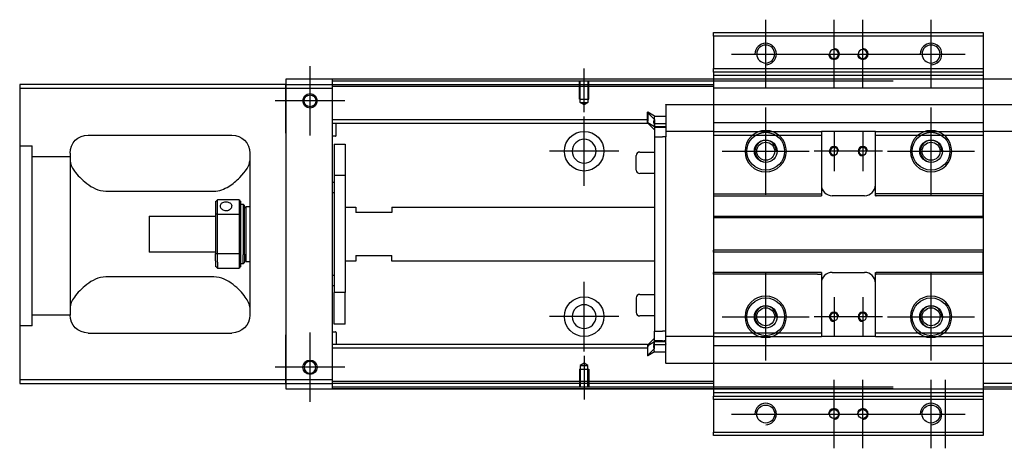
# Model space of a CAD drawing. Header units: millimetres. Extents: x -2774 to 3135, y -1571 to 860.
# Tile 26 of 39: x -835 to -562, y -1077 to -958. Entities that reach past the tile are written whole.
import ezdxf
from ezdxf.lldxf.tags import DXFTag

# ---------------------------------------------------------------- set-up
doc = ezdxf.new("R2010")
doc.units = ezdxf.units.MM
doc.layers.get('0').update_dxf_attribs({"linetype": 'CONTINUOUS'})
tags = doc.linetypes.add('DASHED', pattern=[25.72, 12.86, -12.86]).pattern_tags.tags
tags[6:7] = [DXFTag(74, 4), DXFTag(75, 0), DXFTag(340, '0'), DXFTag(46, 0.0), DXFTag(50, 0.0), DXFTag(44, 0.0), DXFTag(45, 0.0)]
tags[4:5] = [DXFTag(74, 4), DXFTag(75, 0), DXFTag(340, '0'), DXFTag(46, 0.0), DXFTag(50, 0.0), DXFTag(44, 0.0), DXFTag(45, 0.0)]

msp = doc.modelspace()

# ---------------------------------------------------------------- linework, layer by layer
at = {"color": 0, "ltscale": 0.2}
for p, q in [((-627.94, -976.85), (-627.94, -957.8)), ((-608.94, -976.85), (-608.94, -957.8)), ((-600.94, -976.85), (-600.94, -957.8)), ((-581.94, -976.85), (-581.94, -957.8)), ((-637.47, -967.33), (-618.42, -967.33)), ((-618.47, -967.33), (-599.42, -967.33)), ((-610.47, -967.33), (-591.42, -967.33)), ((-591.47, -967.33), (-572.42, -967.33)), ((-754.69, -989.98), (-754.69, -970.68)), ((-754.69, -989.85), (-754.69, -970.8)), ((-678.44, -983.47), (-678.44, -971.33)), ((-745.04, -980.33), (-764.34, -980.33)), ((-745.17, -980.33), (-764.22, -980.33)), ((-627.94, -1006.43), (-627.94, -982.23)), ((-581.94, -1006.43), (-581.94, -982.23)), ((-678.44, -1003.98), (-678.44, -984.68)), ((-608.94, -988.83), (-608.94, -999.83)), ((-600.94, -988.83), (-600.94, -999.83)), ((-668.79, -994.33), (-688.09, -994.33)), ((-640.04, -994.33), (-615.84, -994.33)), ((-603.44, -994.33), (-614.44, -994.33)), ((-595.44, -994.33), (-606.44, -994.33)), ((-594.04, -994.33), (-569.84, -994.33)), ((-627.94, -1052.43), (-627.94, -1028.23)), ((-581.94, -1052.43), (-581.94, -1028.23)), ((-678.44, -1049.93), (-678.44, -1030.63)), ((-608.94, -1034.83), (-608.94, -1045.83)), ((-600.94, -1034.83), (-600.94, -1045.83)), ((-668.79, -1040.28), (-688.09, -1040.28)), ((-640.04, -1040.33), (-615.84, -1040.33)), ((-603.44, -1040.33), (-614.44, -1040.33)), ((-595.44, -1040.33), (-606.44, -1040.33)), ((-594.04, -1040.33), (-569.84, -1040.33)), ((-754.69, -1063.98), (-754.69, -1044.68)), ((-754.69, -1063.85), (-754.69, -1044.8)), ((-678.44, -1051.18), (-678.44, -1063.33)), ((-745.04, -1054.33), (-764.34, -1054.33)), ((-745.17, -1054.33), (-764.22, -1054.33)), ((-608.94, -1076.85), (-608.94, -1057.8)), ((-600.94, -1076.85), (-600.94, -1057.8)), ((-581.94, -1076.85), (-581.94, -1057.8)), ((-577.94, -1076.85), (-577.94, -1057.8)), ((-637.47, -1067.33), (-618.42, -1067.33)), ((-618.47, -1067.33), (-599.42, -1067.33)), ((-610.47, -1067.33), (-591.42, -1067.33)), ((-591.47, -1067.33), (-572.42, -1067.33))]:
    msp.add_line(p, q, dxfattribs=at)
at = {"color": 0, "linetype": 'Continuous'}
for p, q in [((-642.44, -962.33), (-642.44, -961.33)), ((-642.44, -961.33), (-567.44, -961.33)), ((-642.44, -962.33), (-642.44, -971.33)), ((-567.44, -962.33), (-642.44, -962.33)), ((-567.44, -961.33), (-567.44, -962.33)), ((-567.44, -962.33), (-567.44, -971.33)), ((-642.44, -971.33), (-567.44, -971.33)), ((-642.44, -972.33), (-642.44, -971.33)), ((-567.44, -971.33), (-567.44, -972.33)), ((4.56, -974.33), (-761.44, -974.33)), ((-761.44, -974.33), (-761.44, -975.83)), ((-748.44, -974.83), (-748.44, -974.33)), ((-592.44, -974.83), (-748.44, -974.83)), ((-748.44, -975.83), (-748.44, -974.83)), ((-642.44, -972.33), (-642.44, -974.33)), ((-567.44, -972.33), (-642.44, -972.33)), ((-642.44, -974.33), (-642.44, -976.83)), ((-567.44, -972.33), (-567.44, -974.33)), ((-567.44, -974.33), (-567.44, -976.83)), ((-761.44, -975.83), (-835.44, -975.83)), ((-835.44, -975.83), (-835.44, -1057.83)), ((-835.44, -976.83), (-761.44, -976.83)), ((-761.44, -976.83), (-761.44, -975.83)), ((-761.44, -975.83), (-761.44, -987.75)), ((-761.44, -976.83), (-748.44, -976.83)), ((-761.44, -989.33), (-761.44, -976.83)), ((-748.44, -976.83), (-748.44, -975.83)), ((-748.44, -1057.83), (-748.44, -976.83)), ((-642.44, -976.83), (-642.44, -1057.83)), ((-567.44, -976.83), (-567.44, -1057.83)), ((-761.44, -987.75), (-761.44, -990.23)), ((-816.44, -989.83), (-776.44, -989.83)), ((-761.44, -989.33), (-761.44, -1045.33)), ((-761.44, -990.23), (-761.44, -994.92)), ((-642.44, -989.85), (-642.44, -1006.13)), ((-821.44, -994.83), (-821.44, -1039.83)), ((-771.44, -994.83), (-771.44, -1039.83)), ((-761.44, -994.92), (-761.44, -997.41)), ((-761.44, -997.41), (-761.44, -1037.25)), ((-811.44, -1005.42), (-781.44, -1005.42)), ((-774.44, -1007.83), (-780.44, -1007.83)), ((-780.44, -1011.78), (-780.44, -1007.83)), ((-774.44, -1007.83), (-774.44, -1011.78)), ((-780.94, -1008.33), (-780.94, -1011.92)), ((-773.94, -1011.92), (-773.94, -1008.33)), ((-773.94, -1009.08), (-773.24, -1009.08)), ((-773.24, -1009.08), (-772.94, -1009.38)), ((-773.24, -1009.08), (-773.24, -1023.16)), ((-772.94, -1022.95), (-772.94, -1009.38)), ((-772.94, -1010.18), (-772.44, -1009.68)), ((-772.44, -1009.68), (-771.44, -1009.68)), ((-772.44, -1024.98), (-772.44, -1009.68)), ((-799.44, -1012.33), (-780.94, -1012.33)), ((-799.44, -1012.33), (-799.44, -1022.33)), ((-780.94, -1011.92), (-780.94, -1022.74)), ((-780.44, -1022.87), (-780.44, -1011.78)), ((-780.44, -1011.78), (-774.44, -1011.78)), ((-774.44, -1011.78), (-774.44, -1022.87)), ((-773.94, -1022.74), (-773.94, -1011.92)), ((-780.94, -1022.33), (-799.44, -1022.33)), ((-780.94, -1024.75), (-780.94, -1022.74)), ((-774.44, -1022.87), (-780.44, -1022.87)), ((-780.44, -1025.11), (-780.44, -1022.87)), ((-774.44, -1022.87), (-774.44, -1025.11)), ((-773.94, -1026.33), (-773.94, -1022.74)), ((-773.24, -1025.58), (-773.24, -1023.16)), ((-772.94, -1022.95), (-772.94, -1025.28)), ((-780.94, -1024.75), (-780.94, -1026.33)), ((-780.44, -1025.11), (-780.44, -1026.83)), ((-780.44, -1026.83), (-774.44, -1026.83)), ((-774.44, -1025.11), (-774.44, -1026.83)), ((-773.24, -1025.58), (-773.94, -1025.58)), ((-772.94, -1025.28), (-773.24, -1025.58)), ((-772.94, -1024.48), (-772.44, -1024.98)), ((-772.44, -1024.98), (-771.44, -1024.98)), ((-781.44, -1029.23), (-811.44, -1029.23)), ((-761.44, -1037.25), (-761.44, -1039.73)), ((-761.44, -1039.73), (-761.44, -1044.42)), ((-816.44, -1044.83), (-776.44, -1044.83)), ((-761.44, -1044.42), (-761.44, -1046.91)), ((-761.44, -1057.83), (-761.44, -1045.33)), ((-761.44, -1046.91), (-761.44, -1058.83)), ((-835.44, -1057.83), (-835.44, -1058.83)), ((-761.44, -1057.83), (-835.44, -1057.83)), ((-835.44, -1058.83), (-761.44, -1058.83)), ((-761.44, -1058.83), (-761.44, -1057.83)), ((-748.44, -1057.83), (-761.44, -1057.83)), ((-761.44, -1058.83), (-748.44, -1058.83)), ((-761.44, -1058.83), (-761.44, -1060.33)), ((-748.44, -1058.83), (-748.44, -1057.83)), ((-748.44, -1059.83), (-748.44, -1058.83)), ((-592.44, -1059.83), (-748.44, -1059.83)), ((-748.44, -1060.33), (-748.44, -1059.83)), ((-642.44, -1057.83), (-642.44, -1060.33)), ((-567.44, -1057.83), (-567.44, -1060.33)), ((-761.44, -1060.33), (4.56, -1060.33)), ((-642.44, -1060.33), (-642.44, -1062.33)), ((-642.44, -1063.33), (-642.44, -1062.33)), ((-642.44, -1062.33), (-567.44, -1062.33)), ((-567.44, -1060.33), (-567.44, -1062.33)), ((-567.44, -1062.33), (-567.44, -1063.33)), ((-642.44, -1063.33), (-642.44, -1072.33)), ((-567.44, -1063.33), (-642.44, -1063.33)), ((-567.44, -1063.33), (-567.44, -1072.33)), ((-642.44, -1073.33), (-642.44, -1072.33)), ((-642.44, -1072.33), (-567.44, -1072.33)), ((-567.44, -1073.33), (-642.44, -1073.33)), ((-567.44, -1072.33), (-567.44, -1073.33))]:
    msp.add_line(p, q, dxfattribs=at)
at = {"color": 0, "linetype": 'DASHED', "ltscale": 0.1}
for p, q in [((-679.74, -979.83), (-679.74, -974.83)), ((-679.52, -980.82), (-679.52, -974.83)), ((-677.37, -974.83), (-677.37, -980.82)), ((-677.14, -979.83), (-677.14, -974.83)), ((-679.74, -979.83), (-677.14, -979.83)), ((-678.44, -981.47), (-679.52, -980.82)), ((-679.52, -980.82), (-677.37, -980.82)), ((-677.37, -980.82), (-678.44, -981.47)), ((-678.44, -1053.19), (-679.52, -1053.83)), ((-679.52, -1053.83), (-679.52, -1059.83)), ((-679.52, -1053.83), (-677.37, -1053.83)), ((-677.37, -1053.83), (-678.44, -1053.19)), ((-677.37, -1059.83), (-677.37, -1053.83)), ((-679.74, -1054.83), (-677.14, -1054.83)), ((-679.74, -1054.83), (-679.74, -1059.83)), ((-677.14, -1054.83), (-677.14, -1059.83))]:
    msp.add_line(p, q, dxfattribs=at)
at = {"color": 0, "linetype": 'DASHED'}
for p, q in [((-567.44, -972.33), (-642.44, -972.33)), ((-567.44, -973.33), (-642.44, -973.33)), ((-761.44, -975.83), (-642.44, -975.83)), ((-642.44, -976.33), (-748.44, -976.33)), ((-567.44, -976.83), (-642.44, -976.83)), ((-655.69, -981.42), (-655.69, -981.37)), ((-655.69, -981.42), (-655.69, -986.72)), ((-660.69, -983.45), (-660.79, -983.45)), ((-660.79, -985.99), (-660.79, -983.45)), ((-660.79, -983.55), (-658.89, -985.53)), ((-658.89, -984.6), (-660.69, -983.45)), ((-660.69, -983.45), (-660.69, -985.99)), ((-658.89, -984.6), (-655.69, -984.6)), ((-660.79, -986.35), (-660.79, -985.99)), ((-660.79, -986.35), (-660.69, -986.35)), ((-660.79, -986.45), (-660.79, -986.35)), ((-658.89, -988.43), (-660.79, -986.45)), ((-660.69, -986.35), (-660.69, -985.99)), ((-660.69, -986.35), (-658.89, -987.5)), ((-658.89, -986.59), (-658.89, -987.65)), ((-658.89, -987.5), (-655.69, -987.5)), ((-656.69, -987.65), (-658.89, -987.65)), ((-658.89, -987.65), (-658.89, -990.35)), ((-655.69, -987.65), (-656.19, -987.65)), ((-655.69, -986.85), (-655.69, -986.72)), ((-655.69, -986.85), (-655.69, -988.85)), ((-655.69, -988.15), (-655.69, -988.15)), ((-642.44, -986.36), (-567.44, -986.36)), ((-658.89, -990.35), (-656.69, -990.35)), ((-655.69, -990.35), (-656.69, -990.35)), ((-655.69, -988.85), (-655.69, -989.58)), ((-655.69, -989.58), (-655.69, -990.31)), ((-642.44, -988.85), (-642.44, -989.85)), ((-612.69, -988.85), (-612.44, -988.85)), ((-612.69, -989.85), (-612.44, -989.85)), ((-612.44, -988.85), (-612.44, -989.85)), ((-597.44, -988.85), (-612.44, -988.85)), ((-597.44, -989.85), (-597.44, -988.85)), ((-663.94, -999.55), (-663.94, -995.55)), ((-663.94, -995.55), (-663.94, -995.55)), ((-662.94, -994.55), (-658.89, -994.55)), ((-642.48, -997.53), (-642.44, -997.53)), ((-658.89, -1000.55), (-662.94, -1000.55)), ((-642.44, -1006.13), (-642.44, -1006.68)), ((-642.44, -1006.68), (-642.44, -1012.33)), ((-567.44, -1006.13), (-567.44, -1006.68)), ((-567.44, -1012.33), (-567.44, -1006.68)), ((-642.44, -1012.33), (-642.44, -1012.88)), ((-642.44, -1012.88), (-642.44, -1021.78)), ((-567.44, -1012.88), (-567.44, -1012.33)), ((-642.44, -1022.33), (-642.44, -1021.78)), ((-642.44, -1022.33), (-642.44, -1027.98)), ((-567.44, -1021.78), (-567.44, -1022.33)), ((-567.44, -1027.98), (-567.44, -1022.33)), ((-642.44, -1028.53), (-642.44, -1027.98)), ((-642.44, -1028.53), (-642.44, -1044.81)), ((-567.44, -1027.98), (-581.19, -1027.98)), ((-567.44, -1027.98), (-567.44, -1028.53)), ((-567.44, -1028.53), (-567.44, -1044.81)), ((-663.94, -1035.1), (-663.94, -1039.1)), ((-662.94, -1034.1), (-658.89, -1034.1)), ((-658.89, -1040.1), (-662.94, -1040.1)), ((-831.94, -1042.85), (-835.44, -1042.85)), ((-658.89, -1047.01), (-658.89, -1044.31)), ((-658.89, -1044.31), (-656.69, -1044.31)), ((-655.69, -1044.31), (-656.69, -1044.31)), ((-655.69, -1045.08), (-655.69, -1044.35)), ((-655.69, -1045.81), (-655.69, -1045.08)), ((-655.69, -1047.81), (-655.69, -1045.81)), ((-642.44, -1044.81), (-642.44, -1045.81)), ((-597.44, -1045.81), (-597.44, -1044.81)), ((-567.44, -1044.81), (-567.44, -1045.81)), ((-658.89, -1046.23), (-660.79, -1048.21)), ((-660.79, -1048.21), (-660.79, -1048.31)), ((-660.79, -1048.31), (-660.79, -1048.66)), ((-660.79, -1048.31), (-660.69, -1048.31)), ((-660.79, -1048.66), (-660.79, -1051.2)), ((-660.69, -1048.31), (-658.89, -1047.16)), ((-660.69, -1048.31), (-660.69, -1048.66)), ((-660.69, -1051.2), (-660.69, -1048.66)), ((-659.02, -1048.01), (-655.7, -1048.01)), ((-658.89, -1048.06), (-658.89, -1047.01)), ((-656.69, -1047.01), (-658.89, -1047.01)), ((-658.89, -1047.16), (-655.69, -1047.16)), ((-655.69, -1047.01), (-656.19, -1047.01)), ((-655.69, -1046.51), (-655.69, -1046.51)), ((-655.69, -1053.24), (-655.69, -1047.81)), ((-655.69, -1047.81), (-655.69, -1047.93)), ((-660.79, -1051.1), (-658.89, -1049.12)), ((-660.69, -1051.2), (-660.79, -1051.2)), ((-658.89, -1050.05), (-660.69, -1051.2)), ((-658.89, -1050.05), (-655.69, -1050.05)), ((-655.69, -1053.24), (-655.69, -1053.29)), ((-8.44, -1058.83), (-567.44, -1058.83)), ((-8.44, -1059.83), (-567.44, -1059.83))]:
    msp.add_line(p, q, dxfattribs=at)
at = {"color": 0, "linetype": 'DASHED', "ltscale": 0.6}
for p, q in [((-655.69, -981.37), (-554.19, -981.37)), ((-660.79, -985.65), (-748.44, -985.65)), ((-660.79, -986.65), (-748.44, -986.65)), ((-747.44, -989.97), (-747.44, -986.65)), ((-659.02, -986.65), (-655.7, -986.65)), ((-747.64, -990.17), (-748.44, -990.17)), ((-658.89, -990.35), (-658.89, -1044.31)), ((-642.44, -988.85), (-655.69, -988.85)), ((-655.69, -1044.35), (-655.69, -990.31)), ((-612.44, -989.85), (-612.44, -1006.13)), ((-597.44, -988.85), (-567.44, -988.85)), ((-597.44, -989.85), (-567.44, -989.85)), ((-597.44, -1006.13), (-597.44, -989.85)), ((-554.19, -988.85), (-567.45, -988.85)), ((-567.44, -988.85), (-567.44, -989.85)), ((-747.94, -992.33), (-744.94, -992.33)), ((-747.94, -992.33), (-747.94, -1001.08)), ((-744.94, -992.33), (-744.94, -1001.08)), ((-744.94, -1001.08), (-747.94, -1001.08)), ((-747.94, -1001.08), (-747.94, -1033.58)), ((-744.94, -1001.08), (-744.94, -1033.58)), ((-748.44, -1002.92), (-747.94, -1002.92)), ((-747.94, -1005.92), (-748.44, -1005.92)), ((-642.44, -1006.13), (-613.55, -1006.13)), ((-642.44, -1006.68), (-612.44, -1006.68)), ((-612.44, -1006.13), (-612.44, -1006.68)), ((-600.44, -1006.68), (-609.44, -1006.68)), ((-597.44, -1006.68), (-597.44, -1006.13)), ((-597.44, -1006.68), (-597.19, -1006.68)), ((-581.19, -1006.68), (-597.19, -1006.68)), ((-567.44, -1006.68), (-581.19, -1006.68)), ((-744.94, -1009.83), (-741.94, -1009.83)), ((-741.94, -1009.83), (-741.94, -1011.33)), ((-731.94, -1009.83), (-658.89, -1009.83)), ((-731.94, -1009.83), (-731.94, -1011.33)), ((-731.94, -1011.33), (-741.94, -1011.33)), ((-642.44, -1012.33), (-567.44, -1012.33)), ((-567.44, -1012.88), (-642.44, -1012.88)), ((-741.94, -1023.33), (-731.94, -1023.33)), ((-741.94, -1023.33), (-741.94, -1024.83)), ((-731.94, -1024.83), (-731.94, -1023.33)), ((-567.44, -1021.78), (-642.44, -1021.78)), ((-567.44, -1022.33), (-642.44, -1022.33)), ((-741.94, -1024.83), (-744.94, -1024.83)), ((-658.89, -1024.83), (-731.94, -1024.83)), ((-748.44, -1028.73), (-747.94, -1028.73)), ((-612.44, -1027.98), (-642.44, -1027.98)), ((-613.55, -1028.53), (-642.44, -1028.53)), ((-612.44, -1027.98), (-612.44, -1028.53)), ((-612.44, -1028.53), (-612.44, -1044.81)), ((-609.44, -1027.98), (-600.44, -1027.98)), ((-597.44, -1028.53), (-597.44, -1027.98)), ((-597.44, -1044.81), (-597.44, -1028.53)), ((-581.19, -1027.98), (-597.19, -1027.98)), ((-747.94, -1031.73), (-748.44, -1031.73)), ((-744.94, -1033.58), (-747.94, -1033.58)), ((-747.94, -1042.33), (-747.94, -1033.58)), ((-744.94, -1042.33), (-744.94, -1033.58)), ((-744.94, -1042.33), (-747.94, -1042.33)), ((-748.44, -1044.48), (-747.64, -1044.48)), ((-747.44, -1044.68), (-747.44, -1048.01)), ((-642.48, -1045.81), (-655.69, -1045.81)), ((-612.69, -1044.81), (-612.44, -1044.81)), ((-612.69, -1045.81), (-612.44, -1045.81)), ((-612.44, -1044.81), (-612.44, -1045.81)), ((-597.44, -1045.81), (-612.44, -1045.81)), ((-597.44, -1044.81), (-567.44, -1044.81)), ((-597.44, -1045.81), (-567.44, -1045.81)), ((-554.19, -1045.81), (-567.45, -1045.81)), ((-660.79, -1048.01), (-748.44, -1048.01)), ((-642.44, -1048.3), (-567.44, -1048.3)), ((-642.44, -1048.31), (-567.44, -1048.31)), ((-660.79, -1049.01), (-748.44, -1049.01)), ((-554.19, -1053.29), (-655.69, -1053.29)), ((-642.44, -1058.33), (-748.44, -1058.33)), ((-642.44, -1058.83), (-748.44, -1058.83)), ((-642.44, -1061.33), (-567.44, -1061.33))]:
    msp.add_line(p, q, dxfattribs=at)
at = {"color": 0, "linetype": 'DASHED', "ltscale": 0.3}
for p, q in [((-835.44, -992.85), (-831.94, -992.85)), ((-831.94, -1042.85), (-831.94, -992.85)), ((-821.44, -995.85), (-831.94, -995.85)), ((-821.44, -1039.85), (-831.94, -1039.85))]:
    msp.add_line(p, q, dxfattribs=at)
at = {"color": 0, "linetype": 'Continuous', "extrusion": (0, 0, -1)}
for centre in [(627.94, -967.33), (581.94, -967.33)]:
    msp.add_circle(centre, 2.5, dxfattribs=at)
at = {"color": 0, "linetype": 'DASHED', "extrusion": (0, 0, -1)}
for centre, radius in [((608.94, -967.33), 1.25), ((600.94, -967.33), 1.25), ((627.94, -994.33), 5.75), ((581.94, -994.33), 5.75), ((608.94, -994.33), 1.05), ((600.94, -994.33), 1.05), ((627.94, -1040.33), 5.75), ((581.94, -1040.33), 5.75), ((608.94, -1040.33), 1.05), ((600.94, -1040.33), 1.05)]:
    msp.add_circle(centre, radius, dxfattribs=at)
at = {"color": 0, "linetype": 'Continuous'}
for centre, radius in [((-754.69, -980.33), 2), ((-754.69, -980.33), 1.65), ((-754.69, -1054.33), 2), ((-627.94, -1067.33), 2.5), ((-581.94, -1067.33), 2.5)]:
    msp.add_circle(centre, radius, dxfattribs=at)
at = {"color": 0, "linetype": 'DASHED', "ltscale": 0.6}
for centre in [(-678.44, -994.33), (-678.44, -1040.28)]:
    msp.add_circle(centre, 5.5, dxfattribs=at)
at = {"color": 0, "linetype": 'DASHED', "ltscale": 0.6, "extrusion": (0, 0, -1)}
msp.add_circle((678.44, -994.33), 3.3, dxfattribs=at)
at = {"color": 0, "linetype": 'DASHED'}
for centre, radius in [((-627.94, -994.33), 5.25), ((-627.94, -994.33), 3.15), ((-581.94, -994.33), 5.25), ((-581.94, -994.33), 3.15), ((-627.94, -994.33), 2.5), ((-581.94, -994.33), 2.5), ((-627.94, -1040.33), 5.25), ((-581.94, -1040.33), 5.25), ((-627.94, -1040.33), 3.15), ((-627.94, -1040.33), 2.5), ((-581.94, -1040.33), 3.15), ((-581.94, -1040.33), 2.5)]:
    msp.add_circle(centre, radius, dxfattribs=at)
at = {"color": 0, "linetype": 'DASHED', "ltscale": 0.6, "extrusion": (-1e-16, 0, -1)}
msp.add_circle((678.44, -1040.28), 3.3, dxfattribs=at)
at = {"color": 0, "linetype": 'Continuous', "extrusion": (-1e-16, 0, -1)}
msp.add_circle((754.69, -1054.33), 1.65, dxfattribs=at)
at = {"color": 0, "linetype": 'DASHED', "ltscale": 0.2}
for centre in [(-608.94, -1067.33), (-600.94, -1067.33)]:
    msp.add_circle(centre, 1.25, dxfattribs=at)
at = {"color": 0}
for centre in [(-627.94, -967.33), (-581.94, -967.33), (-627.94, -1067.33), (-581.94, -1067.33)]:
    msp.add_arc(centre, 3, 270, 180, dxfattribs=at)
at = {"color": 0, "linetype": 'DASHED', "ltscale": 0.2}
for centre, start, end in [((-608.94, -967.33), 180, 90), ((-600.94, -967.33), 180, 90), ((-608.94, -1067.33), 270, 180), ((-600.94, -1067.33), 270, 180)]:
    msp.add_arc(centre, 1.5, start, end, dxfattribs=at)
at = {"color": 0, "linetype": 'Continuous', "extrusion": (-1e-16, 0, -1)}
for centre, start, end in [((816.44, -994.83), 0, 90), ((776.44, -994.83), 90, 180), ((816.44, -1039.83), 270, 0), ((776.44, -1039.83), 180, 270)]:
    msp.add_arc(centre, 5, start, end, dxfattribs=at)
at = {"color": 0, "linetype": 'DASHED', "ltscale": 0.6}
for centre, radius, start, end in [((-747.64, -989.97), 0.2, 270, 0), ((-609.44, -1003.68), 3, 180, 270), ((-600.44, -1003.68), 3, 270, 360), ((-609.44, -1030.98), 3, 90, 180), ((-600.44, -1030.98), 3, 0, 90), ((-747.64, -1044.68), 0.2, 0, 90)]:
    msp.add_arc(centre, radius, start, end, dxfattribs=at)
at = {"color": 0, "linetype": 'DASHED'}
for centre, radius, start, end in [((-627.94, -994.33), 3, 0, 270), ((-581.94, -994.33), 3, 0, 270), ((-608.94, -994.33), 1.3, 0, 270), ((-600.94, -994.33), 1.3, 0, 270), ((-662.94, -995.55), 1, 90, 180), ((-662.94, -999.55), 1, 180, 270), ((-662.94, -1035.1), 1, 90, 180), ((-627.94, -1040.33), 3, 0, 270), ((-581.94, -1040.33), 3, 0, 270), ((-662.94, -1039.1), 1, 180, 270), ((-608.94, -1040.33), 1.3, 0, 270), ((-600.94, -1040.33), 1.3, 0, 270)]:
    msp.add_arc(centre, radius, start, end, dxfattribs=at)
at = {"color": 0, "linetype": 'Continuous'}
for points, degree in [([(-592.44, -974.33), (-748.44, -974.33)], 1), ([(-821.44, -997.04), (-821.44, -997.79), (-820.97, -998.76), (-820.2, -999.83)], 3), ([(-780.94, -1008.33), (-780.78, -1008.16), (-780.61, -1007.99), (-780.44, -1007.83)], 3), ([(-774.44, -1007.83), (-774.28, -1007.99), (-774.11, -1008.16), (-773.94, -1008.33)], 3), ([(-780.44, -1011.78), (-780.61, -1011.83), (-780.78, -1011.87), (-780.94, -1011.92)], 3), ([(-774.44, -1011.78), (-774.28, -1011.83), (-774.11, -1011.87), (-773.94, -1011.92)], 3), ([(-780.44, -1022.87), (-780.61, -1022.83), (-780.78, -1022.78), (-780.94, -1022.74)], 3), ([(-774.44, -1022.87), (-774.28, -1022.83), (-774.11, -1022.78), (-773.94, -1022.74)], 3), ([(-780.44, -1026.83), (-780.61, -1026.66), (-780.78, -1026.49), (-780.94, -1026.33)], 3), ([(-773.94, -1026.33), (-774.11, -1026.49), (-774.28, -1026.66), (-774.44, -1026.83)], 3), ([(-820.2, -1034.83), (-820.98, -1035.9), (-821.44, -1036.87), (-821.44, -1037.62)], 3), ([(-771.44, -1037.62), (-771.44, -1036.87), (-771.91, -1035.9), (-772.69, -1034.83)], 3), ([(-592.44, -1060.33), (-748.44, -1060.33)], 1)]:
    msp.add_open_spline(points, degree=degree, dxfattribs=at)
at = {"color": 0, "linetype": 'DASHED'}
for points, knots in [([(-658.89, -984.6), (-658.89, -984.62), (-658.89, -984.69), (-658.91, -984.91), (-658.93, -985.07), (-658.97, -985.45), (-658.99, -985.68), (-659.03, -986.05), (-659.04, -986.17), (-659.06, -986.29)], [0, 0, 0, 0, 0.287722, 0.287722, 0.57524, 0.57524, 0.866218, 0.866218, 1, 1, 1, 1]), ([(-659.05, -986.43), (-659.05, -986.41), (-659.06, -986.39), (-659.06, -986.34), (-659.06, -986.32), (-659.06, -986.29)], [0, 0, 0, 0, 0.477374, 0.477374, 1, 1, 1, 1]), ([(-659.02, -986.66), (-659.01, -986.74), (-658.99, -986.81), (-658.96, -987.02), (-658.95, -987.14), (-658.92, -987.33), (-658.91, -987.4), (-658.9, -987.48), (-658.89, -987.5), (-658.89, -987.5)], [0, 0, 0, 0, 0.160093, 0.160093, 0.46629, 0.46629, 0.769268, 0.769268, 1, 1, 1, 1]), ([(-659.05, -1048.22), (-659.05, -1048.25), (-659.06, -1048.27), (-659.06, -1048.31), (-659.06, -1048.34), (-659.06, -1048.36)], [0, 0, 0, 0, 0.477374, 0.477374, 1, 1, 1, 1]), ([(-658.89, -1050.05), (-658.89, -1050.03), (-658.89, -1049.96), (-658.91, -1049.74), (-658.93, -1049.59), (-658.97, -1049.2), (-658.99, -1048.97), (-659.03, -1048.61), (-659.04, -1048.49), (-659.06, -1048.36)], [0, 0, 0, 0, 0.287722, 0.287722, 0.57524, 0.57524, 0.866218, 0.866218, 1, 1, 1, 1]), ([(-659.02, -1048), (-659.01, -1047.92), (-658.99, -1047.84), (-658.96, -1047.63), (-658.95, -1047.51), (-658.92, -1047.32), (-658.91, -1047.25), (-658.9, -1047.18), (-658.89, -1047.16), (-658.89, -1047.16)], [0, 0, 0, 0, 0.160093, 0.160093, 0.46629, 0.46629, 0.769268, 0.769268, 1, 1, 1, 1])]:
    msp.add_open_spline(points, degree=3, knots=knots, dxfattribs=at)
for points, degree in [([(-659.06, -986.29), (-659.04, -986.11), (-659.02, -985.94), (-659, -985.78)], 3), ([(-659.05, -986.43), (-659.04, -986.51), (-659.03, -986.58), (-659.02, -986.66)], 3), ([(-658.89, -987.65), (-657.89, -987.65)], 1), ([(-657.89, -987.65), (-655.69, -987.65)], 1), ([(-628.69, -1044.81), (-627.69, -1044.81)], 1), ([(-628.69, -1045.81), (-627.69, -1045.81)], 1), ([(-659.06, -1048.36), (-659.04, -1048.54), (-659.02, -1048.71), (-659, -1048.88)], 3), ([(-659.05, -1048.22), (-659.04, -1048.15), (-659.03, -1048.07), (-659.02, -1048)], 3), ([(-658.89, -1047.01), (-657.89, -1047.01)], 1), ([(-657.89, -1047.01), (-655.69, -1047.01)], 1)]:
    msp.add_open_spline(points, degree=degree, dxfattribs=at)
for points in [[(-658.89, -985.53), (-658.89, -985.58), (-658.89, -986.59)], [(-658.89, -1049.12), (-658.89, -1049.07), (-658.89, -1048.06)]]:
    msp.add_rational_spline(points, [1, 0.817576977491, 1], degree=2, dxfattribs=at)
at = {"color": 0, "linetype": 'DASHED', "ltscale": 0.6}
for points in [[(-642.44, -988.85), (-612.69, -988.85)], [(-642.44, -989.85), (-612.69, -989.85)], [(-613.55, -1006.13), (-612.55, -1006.13)], [(-612.44, -1006.13), (-612.55, -1006.13)], [(-597.44, -1006.13), (-597.19, -1006.13)], [(-581.19, -1006.13), (-597.19, -1006.13)], [(-567.44, -1006.13), (-581.19, -1006.13)], [(-613.55, -1028.53), (-612.55, -1028.53)], [(-612.44, -1028.53), (-612.55, -1028.53)], [(-597.44, -1027.98), (-597.19, -1027.98)], [(-597.44, -1028.53), (-597.19, -1028.53)], [(-581.19, -1028.53), (-597.19, -1028.53)], [(-567.44, -1028.53), (-581.19, -1028.53)], [(-642.44, -1044.81), (-628.69, -1044.81)], [(-642.44, -1045.81), (-628.69, -1045.81)], [(-627.69, -1044.81), (-612.69, -1044.81)], [(-627.69, -1045.81), (-612.69, -1045.81)]]:
    msp.add_open_spline(points, degree=1, dxfattribs=at)
at = {"color": 0, "linetype": 'Continuous'}
for points, knots in [([(-781.44, -1005.42), (-779.92, -1005.42), (-778.51, -1004.86), (-776.1, -1003.4), (-775.11, -1002.54), (-772.55, -999.93), (-771.44, -998.2), (-771.44, -997.04)], [0, 0, 0, 0, 0.25, 0.25, 0.5, 0.5, 1, 1, 1, 1]), ([(-820.2, -999.83), (-819.38, -1000.97), (-818.25, -1002.19), (-815.36, -1004.4), (-813.51, -1005.42), (-811.44, -1005.42)], [0, 0, 0, 0, 0.5, 0.5, 1, 1, 1, 1]), ([(-776.39, -1009.55), (-776.39, -1009.42), (-776.43, -1009.29), (-776.55, -1009.06), (-776.64, -1008.95), (-776.87, -1008.77), (-777.01, -1008.69), (-777.32, -1008.57), (-777.49, -1008.52), (-777.85, -1008.47), (-778.04, -1008.46), (-778.41, -1008.49), (-778.59, -1008.52), (-778.92, -1008.62), (-779.07, -1008.68), (-779.34, -1008.85), (-779.45, -1008.94), (-779.61, -1009.16), (-779.66, -1009.29), (-779.69, -1009.46), (-779.69, -1009.5), (-779.69, -1009.55)], [0, 0, 0, 0, 0.106605, 0.106605, 0.21316, 0.21316, 0.320465, 0.320465, 0.42832, 0.42832, 0.535356, 0.535356, 0.641477, 0.641477, 0.748016, 0.748016, 0.855648, 0.855648, 0.963354, 0.963354, 1, 1, 1, 1]), ([(-779.69, -1009.55), (-779.69, -1009.68), (-779.66, -1009.81), (-779.54, -1010.07), (-779.45, -1010.2), (-779.22, -1010.42), (-779.08, -1010.52), (-778.77, -1010.68), (-778.6, -1010.74), (-778.23, -1010.8), (-778.05, -1010.81), (-777.68, -1010.78), (-777.5, -1010.74), (-777.17, -1010.61), (-777.02, -1010.53), (-776.75, -1010.32), (-776.64, -1010.2), (-776.48, -1009.95), (-776.43, -1009.82), (-776.4, -1009.64), (-776.39, -1009.59), (-776.39, -1009.55)], [0, 0, 0, 0, 0.106605, 0.106605, 0.21316, 0.21316, 0.320465, 0.320465, 0.42832, 0.42832, 0.535356, 0.535356, 0.641477, 0.641477, 0.748016, 0.748016, 0.855648, 0.855648, 0.963354, 0.963354, 1, 1, 1, 1]), ([(-811.44, -1029.23), (-813.51, -1029.23), (-815.36, -1030.26), (-818.23, -1032.46), (-819.38, -1033.69), (-820.2, -1034.83)], [0, 0, 0, 0, 0.5, 0.5, 1, 1, 1, 1]), ([(-772.69, -1034.83), (-773.51, -1033.69), (-774.64, -1032.47), (-777.53, -1030.26), (-779.38, -1029.23), (-781.44, -1029.23)], [0, 0, 0, 0, 0.5, 0.5, 1, 1, 1, 1])]:
    msp.add_open_spline(points, degree=3, knots=knots, dxfattribs=at)

doc.saveas('drawing.dxf')
